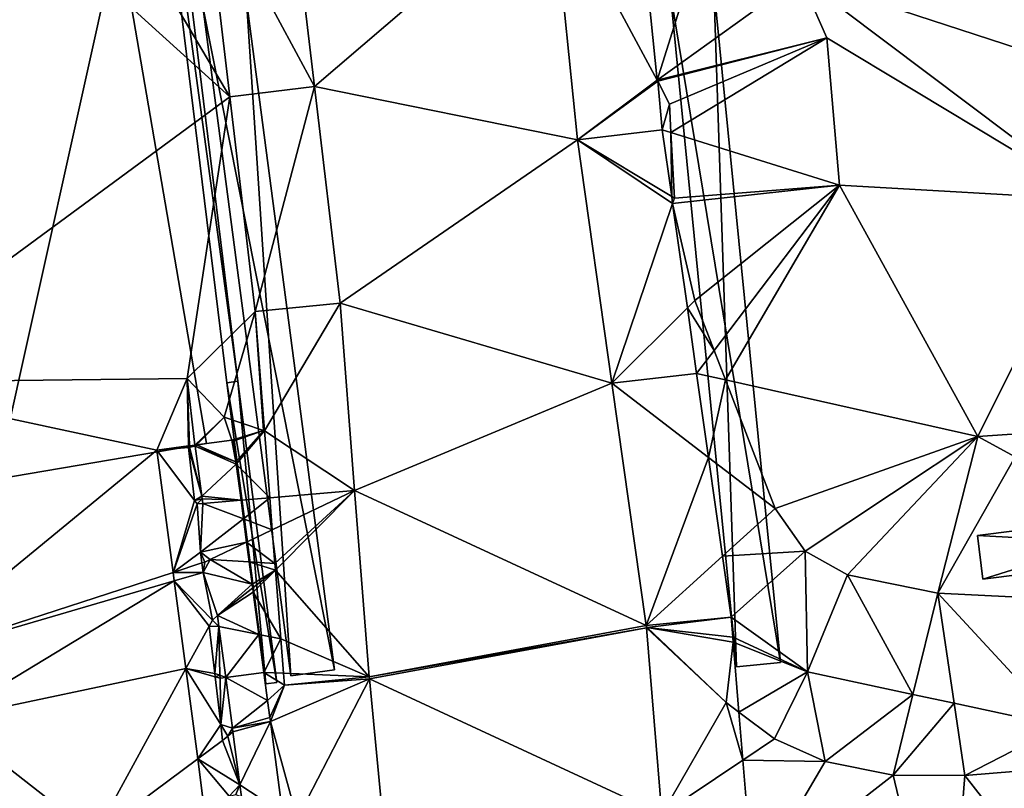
# Model space of a CAD drawing. Header units: inches. Extents: x 573046 to 573309, y 6670408 to 6670677.
# Tile 90 of 111: x 573181 to 573199, y 6670634 to 6670648. Entities that reach past the tile are written whole.
import ezdxf

# ---------------------------------------------------------------- set-up
doc = ezdxf.new("R2010")
doc.units = ezdxf.units.IN
doc.header["$MEASUREMENT"] = 0
for name, color, linetype in [('Bygning', 10, 'Continuous'), ('Objekter_Gjerde', 10, 'Continuous'), ('Objekter_Hekk', 10, 'Continuous'), ('Objekter_Mur', 10, 'Continuous'), ('Terreng_ortofoto', 10, 'Continuous'), ('Veg', 10, 'Continuous')]:
    doc.layers.add(name, color=color, linetype=linetype)

msp = doc.modelspace()

# ---------------------------------------------------------------- linework, layer by layer
at = {"layer": 'Terreng_ortofoto'}
for points in [[(573063.36, 6670640.044, 213.26), (573270.643, 6670672.982, 219), (573292.127, 6670676.396, 220.205)], [(573063.36, 6670640.044, 213.26), (573219.599, 6670664.87, 221.75), (573270.643, 6670672.982, 219)], [(573063.36, 6670640.044, 213.26), (573191.031, 6670660.33, 221.728), (573219.599, 6670664.87, 221.75)], [(573204.234, 6670645.938, 222.292), (573201.234, 6670661.951, 222), (573194.95, 6670648.97, 222)], [(573170.203, 6670657.02, 220.975), (573191.031, 6670660.33, 221.728), (573063.36, 6670640.044, 213.26)], [(573177.51, 6670641.6, 220), (573184.576, 6670646.793, 220.525), (573178.97, 6670651.87, 221)], [(573184.576, 6670646.793, 220.525), (573181.77, 6670651.55, 221), (573178.97, 6670651.87, 221)], [(573184.576, 6670646.793, 220.525), (573184.116, 6670650.696, 220.883), (573181.77, 6670651.55, 221)], [(573184.116, 6670650.696, 220.883), (573186.115, 6670646.98, 220.52), (573185.65, 6670650.92, 220.84)], [(573186.115, 6670646.98, 220.52), (573190.427, 6670650.677, 220.63), (573185.65, 6670650.92, 220.84)], [(573184.576, 6670646.793, 220.525), (573186.115, 6670646.98, 220.52), (573184.116, 6670650.696, 220.883)], [(573186.115, 6670646.98, 220.52), (573190.9, 6670646.01, 220.37), (573190.427, 6670650.677, 220.63)], [(573190.9, 6670646.01, 220.37), (573192.348, 6670647.096, 221), (573190.427, 6670650.677, 220.63)], [(573192.348, 6670647.096, 221), (573192.002, 6670650.507, 221.188), (573190.427, 6670650.677, 220.63)], [(573192.348, 6670647.096, 221), (573193.37, 6670650.36, 222), (573192.002, 6670650.507, 221.188)], [(573194.95, 6670648.97, 222), (573193.37, 6670650.36, 222), (573192.348, 6670647.096, 221)], [(573195.43, 6670647.87, 222), (573194.95, 6670648.97, 222), (573192.348, 6670647.096, 221)], [(573195.43, 6670647.87, 222), (573200.326, 6670644.922, 222.348), (573194.95, 6670648.97, 222)], [(573204.234, 6670645.938, 222.292), (573194.95, 6670648.97, 222), (573200.326, 6670644.922, 222.348)], [(573195.43, 6670647.87, 222), (573192.348, 6670647.096, 221), (573192.357, 6670647.078, 220.999)], [(573195.43, 6670647.87, 222), (573192.357, 6670647.078, 220.999), (573192.57, 6670646.66, 221)], [(573195.43, 6670647.87, 222), (573192.57, 6670646.66, 221), (573192.597, 6670646.147, 221)], [(573195.43, 6670647.87, 222), (573192.597, 6670646.147, 221), (573195.66, 6670645.19, 222)], [(573195.43, 6670647.87, 222), (573195.66, 6670645.19, 222), (573200.326, 6670644.922, 222.348)], [(573185.037, 6670642.889, 220.168), (573186.115, 6670646.98, 220.52), (573184.576, 6670646.793, 220.525)], [(573185.037, 6670642.889, 220.168), (573186.58, 6670643.04, 220.2), (573186.115, 6670646.98, 220.52)], [(573186.115, 6670646.98, 220.52), (573186.58, 6670643.04, 220.2), (573190.9, 6670646.01, 220.37)], [(573192.357, 6670647.078, 220.999), (573192.348, 6670647.096, 221), (573190.9, 6670646.01, 220.37)], [(573192.439, 6670646.197, 220.94), (573192.357, 6670647.078, 220.999), (573190.9, 6670646.01, 220.37)], [(573192.57, 6670646.66, 221), (573192.357, 6670647.078, 220.999), (573192.439, 6670646.197, 220.94)], [(573177.51, 6670641.6, 220), (573183.8, 6670641.67, 220), (573184.576, 6670646.793, 220.525)], [(573185.037, 6670642.889, 220.168), (573184.576, 6670646.793, 220.525), (573183.8, 6670641.67, 220)], [(573192.57, 6670646.66, 221), (573192.439, 6670646.197, 220.94), (573192.597, 6670646.147, 221)], [(573192.439, 6670646.197, 220.94), (573190.9, 6670646.01, 220.37), (573192.611, 6670644.98, 220.825)], [(573192.439, 6670646.197, 220.94), (573192.611, 6670644.98, 220.825), (573192.597, 6670646.147, 221)], [(573192.597, 6670646.147, 221), (573192.611, 6670644.98, 220.825), (573192.66, 6670644.95, 221)], [(573195.66, 6670645.19, 222), (573192.597, 6670646.147, 221), (573192.66, 6670644.95, 221)], [(573191.525, 6670641.585, 220.055), (573190.9, 6670646.01, 220.37), (573186.58, 6670643.04, 220.2)], [(573191.525, 6670641.585, 220.055), (573192.628, 6670644.856, 220.813), (573190.9, 6670646.01, 220.37)], [(573192.628, 6670644.856, 220.813), (573192.611, 6670644.98, 220.825), (573190.9, 6670646.01, 220.37)], [(573193.03, 6670643.09, 221), (573195.66, 6670645.19, 222), (573192.628, 6670644.856, 220.813)], [(573195.66, 6670645.19, 222), (573192.66, 6670644.95, 221), (573192.628, 6670644.856, 220.813)], [(573193.381, 6670642.182, 221), (573195.66, 6670645.19, 222), (573193.03, 6670643.09, 221)], [(573193.587, 6670641.648, 221), (573195.66, 6670645.19, 222), (573193.381, 6670642.182, 221)], [(573198.18, 6670640.62, 222), (573195.66, 6670645.19, 222), (573193.587, 6670641.648, 221)], [(573198.18, 6670640.62, 222), (573200.326, 6670644.922, 222.348), (573195.66, 6670645.19, 222)], [(573192.628, 6670644.856, 220.813), (573192.66, 6670644.95, 221), (573192.611, 6670644.98, 220.825)], [(573191.525, 6670641.585, 220.055), (573192.897, 6670642.957, 220.634), (573192.628, 6670644.856, 220.813)], [(573192.897, 6670642.957, 220.634), (573193.03, 6670643.09, 221), (573192.628, 6670644.856, 220.813)], [(573198.18, 6670640.62, 222), (573201.387, 6670640.836, 222.179), (573200.326, 6670644.922, 222.348)], [(573185.206, 6670640.721, 220), (573186.58, 6670643.04, 220.2), (573185.037, 6670642.889, 220.168)], [(573185.206, 6670640.721, 220), (573186.845, 6670639.635, 219.89), (573186.58, 6670643.04, 220.2)], [(573191.525, 6670641.585, 220.055), (573186.58, 6670643.04, 220.2), (573186.845, 6670639.635, 219.89)], [(573192.897, 6670642.957, 220.634), (573193.381, 6670642.182, 221), (573193.03, 6670643.09, 221)], [(573184.47, 6670640.97, 220), (573185.037, 6670642.889, 220.168), (573183.8, 6670641.67, 220)], [(573185.187, 6670640.727, 220.002), (573185.037, 6670642.889, 220.168), (573184.47, 6670640.97, 220)], [(573185.187, 6670640.727, 220.002), (573185.206, 6670640.721, 220), (573185.037, 6670642.889, 220.168)], [(573191.525, 6670641.585, 220.055), (573193.065, 6670641.765, 220.521), (573192.897, 6670642.957, 220.634)], [(573193.065, 6670641.765, 220.521), (573193.381, 6670642.182, 221), (573192.897, 6670642.957, 220.634)], [(573193.065, 6670641.765, 220.521), (573193.587, 6670641.648, 221), (573193.381, 6670642.182, 221)], [(573191.525, 6670641.585, 220.055), (573193.281, 6670640.238, 220.377), (573193.065, 6670641.765, 220.521)], [(573193.065, 6670641.765, 220.521), (573193.281, 6670640.238, 220.377), (573193.587, 6670641.648, 221)], [(573177.51, 6670641.6, 220), (573183.246, 6670640.369, 219.38), (573183.8, 6670641.67, 220)], [(573178.57, 6670636.53, 219), (573183.246, 6670640.369, 219.38), (573177.51, 6670641.6, 220)], [(573183.246, 6670640.369, 219.38), (573183.822, 6670640.445, 219.608), (573183.8, 6670641.67, 220)], [(573183.841, 6670640.448, 219.616), (573183.8, 6670641.67, 220), (573183.822, 6670640.445, 219.608)], [(573183.841, 6670640.448, 219.616), (573183.94, 6670640.461, 219.655), (573183.8, 6670641.67, 220)], [(573183.94, 6670640.461, 219.655), (573184.47, 6670640.97, 220), (573183.8, 6670641.67, 220)], [(573192.147, 6670637.18, 219.74), (573191.525, 6670641.585, 220.055), (573186.845, 6670639.635, 219.89)], [(573192.147, 6670637.18, 219.74), (573193.281, 6670640.238, 220.377), (573191.525, 6670641.585, 220.055)], [(573194.49, 6670639.31, 221), (573193.587, 6670641.648, 221), (573193.281, 6670640.238, 220.377)], [(573194.49, 6670639.31, 221), (573198.18, 6670640.62, 222), (573193.587, 6670641.648, 221)], [(573183.94, 6670640.461, 219.655), (573183.966, 6670640.464, 219.665), (573184.47, 6670640.97, 220)], [(573184.614, 6670640.55, 219.923), (573184.47, 6670640.97, 220), (573183.966, 6670640.464, 219.665)], [(573185.187, 6670640.727, 220.002), (573184.47, 6670640.97, 220), (573184.614, 6670640.55, 219.923)], [(573184.637, 6670640.533, 219.923), (573185.187, 6670640.727, 220.002), (573184.614, 6670640.55, 219.923)], [(573184.637, 6670640.533, 219.923), (573184.686, 6670640.157, 219.883), (573185.187, 6670640.727, 220.002)], [(573185.187, 6670640.727, 220.002), (573184.686, 6670640.157, 219.883), (573185.206, 6670640.721, 220)], [(573185.206, 6670640.721, 220), (573184.686, 6670640.157, 219.883), (573184.692, 6670640.117, 219.879)], [(573185.206, 6670640.721, 220), (573184.692, 6670640.117, 219.879), (573185.301, 6670639.504, 219.812)], [(573185.206, 6670640.721, 220), (573185.301, 6670639.504, 219.812), (573186.845, 6670639.635, 219.89)], [(573198.86, 6670640.25, 222), (573201.387, 6670640.836, 222.179), (573198.18, 6670640.62, 222)], [(573184.614, 6670640.55, 219.923), (573183.966, 6670640.464, 219.665), (573184.686, 6670640.157, 219.883)], [(573184.637, 6670640.533, 219.923), (573184.614, 6670640.55, 219.923), (573184.686, 6670640.157, 219.883)], [(573195.04, 6670638.53, 221), (573198.18, 6670640.62, 222), (573194.49, 6670639.31, 221)], [(573195.04, 6670638.53, 221), (573195.81, 6670638.1, 221), (573198.18, 6670640.62, 222)], [(573195.81, 6670638.1, 221), (573197.45, 6670637.77, 221), (573198.18, 6670640.62, 222)], [(573197.45, 6670637.77, 221), (573198.86, 6670640.25, 222), (573198.18, 6670640.62, 222)], [(573178.57, 6670636.53, 219), (573183.541, 6670638.146, 219.274), (573183.246, 6670640.369, 219.38)], [(573183.246, 6670640.369, 219.38), (573183.822, 6670640.42, 219.13), (573183.822, 6670640.445, 219.608)], [(573183.246, 6670640.369, 219.38), (573183.935, 6670639.453, 219.106), (573183.822, 6670640.42, 219.13)], [(573183.246, 6670640.369, 219.38), (573183.541, 6670638.146, 219.274), (573183.935, 6670639.453, 219.106)], [(573183.844, 6670640.424, 219.609), (573183.841, 6670640.448, 219.616), (573183.822, 6670640.445, 219.608)], [(573183.822, 6670640.42, 219.13), (573183.844, 6670640.424, 219.609), (573183.822, 6670640.445, 219.608)], [(573184.063, 6670639.534, 220.388), (573183.844, 6670640.424, 219.609), (573183.822, 6670640.42, 219.13)], [(573184.063, 6670639.534, 220.388), (573183.822, 6670640.42, 219.13), (573183.935, 6670639.453, 219.106)], [(573183.943, 6670640.441, 220.5), (573183.94, 6670640.461, 219.655), (573183.841, 6670640.448, 219.616)], [(573183.844, 6670640.424, 219.609), (573183.943, 6670640.441, 220.5), (573183.841, 6670640.448, 219.616)], [(573184.063, 6670639.534, 220.388), (573183.943, 6670640.441, 220.5), (573183.844, 6670640.424, 219.609)], [(573183.943, 6670640.441, 220.5), (573183.966, 6670640.464, 219.665), (573183.94, 6670640.461, 219.655)], [(573183.943, 6670640.441, 220.5), (573184.686, 6670640.157, 219.883), (573183.966, 6670640.464, 219.665)], [(573184.063, 6670639.534, 220.388), (573184.692, 6670640.117, 219.879), (573183.943, 6670640.441, 220.5)], [(573183.943, 6670640.441, 220.5), (573184.692, 6670640.117, 219.879), (573184.686, 6670640.157, 219.883)], [(573192.147, 6670637.18, 219.74), (573193.534, 6670638.441, 220.207), (573193.281, 6670640.238, 220.377)], [(573194.49, 6670639.31, 221), (573193.281, 6670640.238, 220.377), (573193.534, 6670638.441, 220.207)], [(573197.45, 6670637.77, 221), (573201.61, 6670637.56, 221), (573198.86, 6670640.25, 222)], [(573184.063, 6670639.534, 220.388), (573184.779, 6670639.459, 219.809), (573184.692, 6670640.117, 219.879)], [(573184.692, 6670640.117, 219.879), (573184.779, 6670639.459, 219.809), (573185.301, 6670639.504, 219.812)], [(573185.346, 6670638.92, 219.722), (573186.845, 6670639.635, 219.89), (573185.301, 6670639.504, 219.812)], [(573185.393, 6670638.311, 219.629), (573186.845, 6670639.635, 219.89), (573185.346, 6670638.92, 219.722)], [(573185.393, 6670638.311, 219.629), (573185.403, 6670638.188, 219.61), (573186.845, 6670639.635, 219.89)], [(573185.403, 6670638.188, 219.61), (573187.108, 6670636.25, 219.58), (573186.845, 6670639.635, 219.89)], [(573187.108, 6670636.25, 219.58), (573192.147, 6670637.18, 219.74), (573186.845, 6670639.635, 219.89)], [(573183.981, 6670639.392, 219.329), (573183.935, 6670639.453, 219.106), (573183.541, 6670638.146, 219.274)], [(573184.069, 6670639.487, 220.382), (573184.063, 6670639.534, 220.388), (573183.935, 6670639.453, 219.106)], [(573183.981, 6670639.392, 219.329), (573184.069, 6670639.487, 220.382), (573183.935, 6670639.453, 219.106)], [(573183.981, 6670639.392, 219.329), (573184.081, 6670639.4, 220.371), (573184.069, 6670639.487, 220.382)], [(573184.069, 6670639.487, 220.382), (573184.779, 6670639.459, 219.809), (573184.063, 6670639.534, 220.388)], [(573184.069, 6670639.487, 220.382), (573184.081, 6670639.4, 220.371), (573184.779, 6670639.459, 219.809)], [(573184.081, 6670639.4, 220.371), (573184.824, 6670639.118, 219.773), (573184.779, 6670639.459, 219.809)], [(573184.779, 6670639.459, 219.809), (573184.824, 6670639.118, 219.773), (573185.301, 6670639.504, 219.812)], [(573185.346, 6670638.92, 219.722), (573185.301, 6670639.504, 219.812), (573184.824, 6670639.118, 219.773)], [(573183.981, 6670639.392, 219.329), (573183.541, 6670638.146, 219.274), (573184.044, 6670638.514, 219.084)], [(573183.981, 6670639.392, 219.329), (573184.044, 6670638.514, 219.084), (573184.081, 6670639.4, 220.371)], [(573184.081, 6670639.4, 220.371), (573184.044, 6670638.514, 219.084), (573184.824, 6670639.118, 219.773)], [(573195.04, 6670638.53, 221), (573194.49, 6670639.31, 221), (573193.534, 6670638.441, 220.207)], [(573184.044, 6670638.514, 219.084), (573184.88, 6670638.697, 219.729), (573184.824, 6670639.118, 219.773)], [(573184.88, 6670638.697, 219.729), (573185.346, 6670638.92, 219.722), (573184.824, 6670639.118, 219.773)], [(573185.393, 6670638.311, 219.629), (573185.346, 6670638.92, 219.722), (573184.88, 6670638.697, 219.729)], [(573184.044, 6670638.514, 219.084), (573184.216, 6670638.38, 220.245), (573184.88, 6670638.697, 219.729)], [(573184.216, 6670638.38, 220.245), (573184.927, 6670638.339, 219.691), (573184.88, 6670638.697, 219.729)], [(573185.393, 6670638.311, 219.629), (573184.88, 6670638.697, 219.729), (573184.927, 6670638.339, 219.691)], [(573195.04, 6670638.53, 221), (573193.534, 6670638.441, 220.207), (573193.691, 6670637.333, 220.102)], [(573195.08, 6670636.34, 220), (573195.04, 6670638.53, 221), (573193.691, 6670637.333, 220.102)], [(573195.08, 6670636.34, 220), (573195.81, 6670638.1, 221), (573195.04, 6670638.53, 221)], [(573184.044, 6670638.514, 219.084), (573183.541, 6670638.146, 219.274), (573184.067, 6670638.318, 219.079)], [(573184.121, 6670638.335, 219.279), (573184.216, 6670638.38, 220.245), (573184.044, 6670638.514, 219.084)], [(573184.121, 6670638.335, 219.279), (573184.044, 6670638.514, 219.084), (573184.067, 6670638.318, 219.079)], [(573184.121, 6670638.335, 219.279), (573184.087, 6670638.145, 219.075), (573184.216, 6670638.38, 220.245)], [(573184.087, 6670638.145, 219.075), (573184.981, 6670637.935, 219.649), (573184.216, 6670638.38, 220.245)], [(573184.216, 6670638.38, 220.245), (573184.981, 6670637.935, 219.649), (573184.927, 6670638.339, 219.691)], [(573193.691, 6670637.333, 220.102), (573193.534, 6670638.441, 220.207), (573192.147, 6670637.18, 219.74)], [(573184.087, 6670638.145, 219.075), (573184.067, 6670638.318, 219.079), (573183.541, 6670638.146, 219.274)], [(573184.121, 6670638.335, 219.279), (573184.067, 6670638.318, 219.079), (573184.087, 6670638.145, 219.075)], [(573185.393, 6670638.311, 219.629), (573184.927, 6670638.339, 219.691), (573185.403, 6670638.188, 219.61)], [(573185.403, 6670638.188, 219.61), (573184.927, 6670638.339, 219.691), (573184.981, 6670637.935, 219.649)], [(573185.403, 6670638.188, 219.61), (573184.981, 6670637.935, 219.649), (573184.99, 6670637.864, 219.641)], [(573185.403, 6670638.188, 219.61), (573184.99, 6670637.864, 219.641), (573185.001, 6670637.785, 219.633)], [(573185.5, 6670636.941, 219.418), (573185.403, 6670638.188, 219.61), (573185.001, 6670637.785, 219.633)], [(573185.5, 6670636.941, 219.418), (573187.108, 6670636.25, 219.58), (573185.403, 6670638.188, 219.61)], [(573178.57, 6670636.53, 219), (573183.561, 6670637.991, 219.266), (573183.541, 6670638.146, 219.274)], [(573178.57, 6670636.53, 219), (573179.41, 6670635.48, 219), (573183.561, 6670637.991, 219.266)], [(573183.772, 6670636.398, 219.19), (573183.561, 6670637.991, 219.266), (573179.41, 6670635.48, 219)], [(573184.087, 6670638.145, 219.075), (573183.541, 6670638.146, 219.274), (573183.561, 6670637.991, 219.266)], [(573184.261, 6670637.279, 219.228), (573184.087, 6670638.145, 219.075), (573183.561, 6670637.991, 219.266)], [(573183.772, 6670636.398, 219.19), (573184.2, 6670637.169, 219.051), (573183.561, 6670637.991, 219.266)], [(573184.261, 6670637.279, 219.228), (573183.561, 6670637.991, 219.266), (573184.2, 6670637.169, 219.051)], [(573184.261, 6670637.279, 219.228), (573184.351, 6670637.361, 220.119), (573184.087, 6670638.145, 219.075)], [(573184.351, 6670637.361, 220.119), (573184.981, 6670637.935, 219.649), (573184.087, 6670638.145, 219.075)], [(573195.08, 6670636.34, 220), (573196.999, 6670635.928, 220), (573195.81, 6670638.1, 221)], [(573196.999, 6670635.928, 220), (573197.45, 6670637.77, 221), (573195.81, 6670638.1, 221)], [(573184.351, 6670637.361, 220.119), (573184.99, 6670637.864, 219.641), (573184.981, 6670637.935, 219.649)], [(573184.351, 6670637.361, 220.119), (573185.001, 6670637.785, 219.633), (573184.99, 6670637.864, 219.641)], [(573184.351, 6670637.361, 220.119), (573185.102, 6670637.018, 219.552), (573185.001, 6670637.785, 219.633)], [(573185.5, 6670636.941, 219.418), (573185.001, 6670637.785, 219.633), (573185.102, 6670637.018, 219.552)], [(573197.746, 6670635.768, 220), (573197.45, 6670637.77, 221), (573196.999, 6670635.928, 220)], [(573199.69, 6670635.35, 220), (573197.45, 6670637.77, 221), (573197.746, 6670635.768, 220)], [(573199.69, 6670635.35, 220), (573201.61, 6670637.56, 221), (573197.45, 6670637.77, 221)], [(573184.377, 6670637.16, 220.094), (573184.261, 6670637.279, 219.228), (573184.2, 6670637.169, 219.051)], [(573184.377, 6670637.16, 220.094), (573184.351, 6670637.361, 220.119), (573184.261, 6670637.279, 219.228)], [(573184.377, 6670637.16, 220.094), (573185.102, 6670637.018, 219.552), (573184.351, 6670637.361, 220.119)], [(573193.691, 6670637.333, 220.102), (573192.147, 6670637.18, 219.74), (573192.164, 6670637.146, 219.74)], [(573193.691, 6670637.333, 220.102), (573192.164, 6670637.146, 219.74), (573193.721, 6670636.97, 220)], [(573193.691, 6670637.333, 220.102), (573193.721, 6670636.97, 220), (573193.739, 6670636.962, 219.993)], [(573195.08, 6670636.34, 220), (573193.691, 6670637.333, 220.102), (573193.739, 6670636.962, 219.993)], [(573184.3, 6670636.31, 219.03), (573184.2, 6670637.169, 219.051), (573183.772, 6670636.398, 219.19)], [(573184.3, 6670636.31, 219.03), (573184.377, 6670637.16, 220.094), (573184.2, 6670637.169, 219.051)], [(573184.3, 6670636.31, 219.03), (573184.394, 6670636.275, 219.18), (573184.377, 6670637.16, 220.094)], [(573184.5, 6670636.235, 219.98), (573185.102, 6670637.018, 219.552), (573184.377, 6670637.16, 220.094)], [(573184.5, 6670636.235, 219.98), (573184.377, 6670637.16, 220.094), (573184.394, 6670636.275, 219.18)], [(573187.108, 6670636.25, 219.58), (573192.152, 6670637.14, 219.74), (573192.147, 6670637.18, 219.74)], [(573187.108, 6670636.25, 219.58), (573187.112, 6670636.21, 219.58), (573192.152, 6670637.14, 219.74)], [(573192.433, 6670633.743, 219.383), (573192.152, 6670637.14, 219.74), (573187.112, 6670636.21, 219.58)], [(573192.147, 6670637.18, 219.74), (573192.152, 6670637.14, 219.74), (573192.164, 6670637.146, 219.74)], [(573193.6, 6670635.78, 219.55), (573192.164, 6670637.146, 219.74), (573192.152, 6670637.14, 219.74)], [(573193.6, 6670635.78, 219.55), (573192.152, 6670637.14, 219.74), (573192.433, 6670633.743, 219.383)], [(573193.6, 6670635.78, 219.55), (573193.729, 6670636.875, 219.969), (573192.164, 6670637.146, 219.74)], [(573193.721, 6670636.97, 220), (573192.164, 6670637.146, 219.74), (573193.729, 6670636.875, 219.969)], [(573184.5, 6670636.235, 219.98), (573185.194, 6670636.328, 219.479), (573185.102, 6670637.018, 219.552)], [(573185.194, 6670636.328, 219.479), (573185.5, 6670636.941, 219.418), (573185.102, 6670637.018, 219.552)], [(573185.194, 6670636.328, 219.479), (573185.549, 6670636.313, 219.321), (573185.5, 6670636.941, 219.418)], [(573185.549, 6670636.313, 219.321), (573187.108, 6670636.25, 219.58), (573185.5, 6670636.941, 219.418)], [(573193.721, 6670636.97, 220), (573193.729, 6670636.875, 219.969), (573193.739, 6670636.962, 219.993)], [(573195.08, 6670636.34, 220), (573193.739, 6670636.962, 219.993), (573193.729, 6670636.875, 219.969)], [(573193.834, 6670635.604, 219.55), (573193.729, 6670636.875, 219.969), (573193.6, 6670635.78, 219.55)], [(573195.08, 6670636.34, 220), (573193.729, 6670636.875, 219.969), (573193.834, 6670635.604, 219.55)], [(573182.12, 6670633.36, 219), (573183.772, 6670636.398, 219.19), (573179.41, 6670635.48, 219)], [(573182.12, 6670633.36, 219), (573183.99, 6670634.755, 219.111), (573183.772, 6670636.398, 219.19)], [(573184.408, 6670635.379, 219.007), (573184.307, 6670636.249, 219.029), (573183.772, 6670636.398, 219.19)], [(573184.408, 6670635.379, 219.007), (573183.772, 6670636.398, 219.19), (573183.99, 6670634.755, 219.111)], [(573184.307, 6670636.249, 219.029), (573184.3, 6670636.31, 219.03), (573183.772, 6670636.398, 219.19)], [(573184.307, 6670636.249, 219.029), (573184.394, 6670636.275, 219.18), (573184.3, 6670636.31, 219.03)], [(573184.401, 6670636.222, 219.178), (573184.394, 6670636.275, 219.18), (573184.307, 6670636.249, 219.029)], [(573184.408, 6670635.379, 219.007), (573184.401, 6670636.222, 219.178), (573184.307, 6670636.249, 219.029)], [(573184.401, 6670636.222, 219.178), (573184.5, 6670636.235, 219.98), (573184.394, 6670636.275, 219.18)], [(573184.408, 6670635.379, 219.007), (573184.5, 6670636.235, 219.98), (573184.401, 6670636.222, 219.178)], [(573184.408, 6670635.379, 219.007), (573184.622, 6670635.311, 219.866), (573184.5, 6670636.235, 219.98)], [(573184.5, 6670636.235, 219.98), (573185.261, 6670635.819, 219.426), (573185.194, 6670636.328, 219.479)], [(573184.5, 6670636.235, 219.98), (573184.622, 6670635.311, 219.866), (573185.261, 6670635.819, 219.426)], [(573185.194, 6670636.328, 219.479), (573185.261, 6670635.819, 219.426), (573185.566, 6670636.095, 219.287)], [(573185.194, 6670636.328, 219.479), (573185.566, 6670636.095, 219.287), (573185.549, 6670636.313, 219.321)], [(573185.566, 6670636.095, 219.287), (573185.312, 6670635.435, 219.385), (573187.112, 6670636.21, 219.58)], [(573185.312, 6670635.435, 219.385), (573185.801, 6670633.666, 219.143), (573187.112, 6670636.21, 219.58)], [(573185.549, 6670636.313, 219.321), (573185.566, 6670636.095, 219.287), (573187.108, 6670636.25, 219.58)], [(573185.566, 6670636.095, 219.287), (573187.112, 6670636.21, 219.58), (573187.108, 6670636.25, 219.58)], [(573185.801, 6670633.666, 219.143), (573187.42, 6670633.025, 219.29), (573187.112, 6670636.21, 219.58)], [(573187.42, 6670633.025, 219.29), (573192.433, 6670633.743, 219.383), (573187.112, 6670636.21, 219.58)], [(573195.08, 6670636.34, 220), (573193.834, 6670635.604, 219.55), (573194.48, 6670635.12, 219.55)], [(573195.08, 6670636.34, 220), (573194.48, 6670635.12, 219.55), (573195.4, 6670634.71, 219.56)], [(573195.08, 6670636.34, 220), (573195.4, 6670634.71, 219.56), (573196.999, 6670635.928, 220)], [(573185.566, 6670636.095, 219.287), (573185.261, 6670635.819, 219.426), (573185.303, 6670635.505, 219.393)], [(573185.566, 6670636.095, 219.287), (573185.303, 6670635.505, 219.393), (573185.312, 6670635.435, 219.385)], [(573195.4, 6670634.71, 219.56), (573196.64, 6670634.46, 219.56), (573196.999, 6670635.928, 220)], [(573196.64, 6670634.46, 219.56), (573197.746, 6670635.768, 220), (573196.999, 6670635.928, 220)], [(573184.622, 6670635.311, 219.866), (573185.303, 6670635.505, 219.393), (573185.261, 6670635.819, 219.426)], [(573193.6, 6670635.78, 219.55), (573192.433, 6670633.743, 219.383), (573193.906, 6670634.734, 219.473)], [(573193.834, 6670635.604, 219.55), (573193.6, 6670635.78, 219.55), (573193.906, 6670634.734, 219.473)], [(573196.64, 6670634.46, 219.56), (573197.94, 6670634.45, 219.57), (573197.746, 6670635.768, 220)], [(573199.69, 6670635.35, 220), (573197.746, 6670635.768, 220), (573197.94, 6670634.45, 219.57)], [(573184.622, 6670635.311, 219.866), (573185.312, 6670635.435, 219.385), (573185.303, 6670635.505, 219.393)], [(573194.48, 6670635.12, 219.55), (573193.834, 6670635.604, 219.55), (573193.906, 6670634.734, 219.473)], [(573177.519, 6670634.004, 218.803), (573182.12, 6670633.36, 219), (573179.41, 6670635.48, 219)], [(573184.408, 6670635.379, 219.007), (573183.99, 6670634.755, 219.111), (573184.442, 6670635.092, 219.001)], [(573184.541, 6670635.166, 219.127), (573184.622, 6670635.311, 219.866), (573184.408, 6670635.379, 219.007)], [(573184.541, 6670635.166, 219.127), (573184.408, 6670635.379, 219.007), (573184.442, 6670635.092, 219.001)], [(573184.541, 6670635.166, 219.127), (573184.631, 6670635.248, 219.858), (573184.622, 6670635.311, 219.866)], [(573184.622, 6670635.311, 219.866), (573184.631, 6670635.248, 219.858), (573185.312, 6670635.435, 219.385)], [(573184.631, 6670635.248, 219.858), (573184.759, 6670634.284, 219.739), (573185.312, 6670635.435, 219.385)], [(573184.759, 6670634.284, 219.739), (573185.533, 6670633.772, 219.211), (573185.312, 6670635.435, 219.385)], [(573185.312, 6670635.435, 219.385), (573185.533, 6670633.772, 219.211), (573185.801, 6670633.666, 219.143)], [(573199.86, 6670634.61, 219.68), (573199.69, 6670635.35, 220), (573197.94, 6670634.45, 219.57)], [(573184.541, 6670635.166, 219.127), (573184.442, 6670635.092, 219.001), (573184.759, 6670634.284, 219.739)], [(573184.541, 6670635.166, 219.127), (573184.759, 6670634.284, 219.739), (573184.631, 6670635.248, 219.858)], [(573183.99, 6670634.755, 219.111), (573184.759, 6670634.284, 219.739), (573184.442, 6670635.092, 219.001)], [(573194.48, 6670635.12, 219.55), (573193.906, 6670634.734, 219.473), (573195.4, 6670634.71, 219.56)], [(573182.12, 6670633.36, 219), (573184.098, 6670633.939, 219.072), (573183.99, 6670634.755, 219.111)], [(573183.99, 6670634.755, 219.111), (573184.098, 6670633.939, 219.072), (573184.56, 6670634.074, 218.976)], [(573183.99, 6670634.755, 219.111), (573184.56, 6670634.074, 218.976), (573184.759, 6670634.284, 219.739)], [(573194.094, 6670632.478, 219.275), (573193.906, 6670634.734, 219.473), (573192.433, 6670633.743, 219.383)], [(573195.4, 6670634.71, 219.56), (573193.906, 6670634.734, 219.473), (573194.094, 6670632.478, 219.275)], [(573195.4, 6670634.71, 219.56), (573194.094, 6670632.478, 219.275), (573196.64, 6670634.46, 219.56)], [(573199.86, 6670634.61, 219.68), (573197.94, 6670634.45, 219.57), (573200.56, 6670631.1, 219.4)], [(573196.64, 6670634.46, 219.56), (573194.094, 6670632.478, 219.275), (573197.62, 6670630.35, 219.19)], [(573196.64, 6670634.46, 219.56), (573197.62, 6670630.35, 219.19), (573197.94, 6670634.45, 219.57)], [(573197.94, 6670634.45, 219.57), (573197.62, 6670630.35, 219.19), (573200.56, 6670631.1, 219.4)], [(573184.681, 6670634.11, 219.077), (573184.759, 6670634.284, 219.739), (573184.56, 6670634.074, 218.976)], [(573184.681, 6670634.11, 219.077), (573184.787, 6670634.067, 219.712), (573184.759, 6670634.284, 219.739)], [(573184.787, 6670634.067, 219.712), (573185.533, 6670633.772, 219.211), (573184.759, 6670634.284, 219.739)]]:
    msp.add_3dface(points, dxfattribs=at)
at = {"layer": 'Veg', "color": 7}
for points in [[(573186.115, 6670646.98, 220.52), (573190.427, 6670650.677, 220.63), (573185.65, 6670650.92, 220.84)], [(573186.115, 6670646.98, 220.52), (573190.9, 6670646.01, 220.37), (573190.427, 6670650.677, 220.63)], [(573186.58, 6670643.04, 220.2), (573190.9, 6670646.01, 220.37), (573186.115, 6670646.98, 220.52)], [(573186.58, 6670643.04, 220.2), (573191.525, 6670641.585, 220.055), (573190.9, 6670646.01, 220.37)], [(573186.845, 6670639.635, 219.89), (573191.525, 6670641.585, 220.055), (573186.58, 6670643.04, 220.2)], [(573186.845, 6670639.635, 219.89), (573192.147, 6670637.18, 219.74), (573191.525, 6670641.585, 220.055)], [(573187.108, 6670636.25, 219.58), (573192.147, 6670637.18, 219.74), (573186.845, 6670639.635, 219.89)], [(573187.108, 6670636.25, 219.58), (573192.152, 6670637.14, 219.74), (573192.147, 6670637.18, 219.74)], [(573187.108, 6670636.25, 219.58), (573187.112, 6670636.21, 219.58), (573192.152, 6670637.14, 219.74)], [(573187.112, 6670636.21, 219.58), (573192.433, 6670633.743, 219.383), (573192.152, 6670637.14, 219.74)], [(573187.42, 6670633.025, 219.29), (573192.433, 6670633.743, 219.383), (573187.112, 6670636.21, 219.58)]]:
    msp.add_3dface(points, dxfattribs=at)

# ---------------------------------------------------------------- meshes
at = {"layer": 'Bygning', "color": 74, "true_color": 0x55aa00}
mesh = msp.add_polyface(dxfattribs=at)
corners = [(573180.33, 6670639.84, 224.44), (573182.55, 6670649.811, 221.71), (573178.73, 6670649.15, 224.44), (573184.15, 6670640.49, 221.71)]
mesh.append_faces([[corners[k] for k in face] for face in [(0, 3, 1), (0, 1, 2)]])
mesh = msp.add_polyface(dxfattribs=at)
corners = [(573184.15, 6670640.49, 221.71), (573184.15, 6670640.49, 219.739), (573182.55, 6670649.811, 220.823), (573182.55, 6670649.811, 221.71)]
mesh.append_faces([[corners[k] for k in face] for face in [(3, 0, 2), (0, 1, 2)]])
mesh = msp.add_polyface(dxfattribs=at)
corners = [(573184.15, 6670640.49, 221.71), (573180.33, 6670639.84, 219.484), (573184.15, 6670640.49, 219.739), (573180.33, 6670639.84, 224.44)]
mesh.append_faces([[corners[k] for k in face] for face in [(0, 3, 1), (0, 1, 2)]])
at = {"layer": 'Objekter_Gjerde', "color": 24, "true_color": 0xaa170d}
mesh = msp.add_polyface(dxfattribs=at)
corners = [(573182.078, 6670658.933, 222.39), (573181.248, 6670659.843, 222.39), (573181.902, 6670658.829, 222.39), (573181.1, 6670659.708, 222.39), (573182.888, 6670656.562, 222.34), (573184.521, 6670641.596, 221.23), (573185.231, 6670636.118, 220.73), (573185.429, 6670636.144, 220.73), (573184.719, 6670641.622, 221.23), (573182.692, 6670656.516, 222.34), (573182.078, 6670658.933, 221.031), (573181.248, 6670659.843, 221.037), (573181.902, 6670658.829, 221.028), (573181.1, 6670659.708, 221.034), (573182.888, 6670656.562, 220.965), (573184.719, 6670641.622, 220.06), (573185.231, 6670636.118, 219.456), (573185.429, 6670636.144, 219.354), (573184.521, 6670641.596, 220.05), (573182.692, 6670656.516, 220.966)]
mesh.append_faces([[corners[k] for k in face] for face in [(7, 6, 16), (7, 16, 17), (7, 6, 16), (7, 16, 17), (8, 7, 15), (7, 17, 15), (8, 7, 15), (7, 17, 15), (6, 5, 18), (6, 18, 16), (6, 5, 18), (6, 18, 16), (5, 9, 19), (5, 19, 18), (5, 9, 19), (5, 19, 18), (4, 8, 14), (8, 15, 14), (4, 8, 14), (8, 15, 14), (0, 4, 10), (4, 14, 10), (0, 4, 10), (4, 14, 10), (9, 2, 12), (9, 12, 19), (9, 2, 12), (9, 12, 19), (2, 3, 13), (2, 13, 12), (2, 3, 13), (2, 13, 12), (1, 0, 11), (0, 10, 11), (1, 0, 11), (0, 10, 11), (3, 1, 11), (3, 11, 13), (3, 1, 11), (3, 11, 13), (19, 14, 12), (18, 15, 19), (15, 14, 19), (18, 16, 15), (15, 16, 17), (14, 10, 12), (11, 13, 12), (10, 11, 12), (9, 4, 2), (5, 8, 9), (5, 7, 8), (8, 4, 9), (5, 6, 7), (4, 0, 2), (1, 3, 2), (0, 1, 2)]], dxfattribs={"color": 25})
mesh = msp.add_polyface(dxfattribs=at)
corners = [(573182.078, 6670658.933, 222.39), (573181.248, 6670659.843, 222.39), (573181.902, 6670658.829, 222.39), (573181.1, 6670659.708, 222.39), (573182.888, 6670656.562, 222.34), (573184.521, 6670641.596, 221.23), (573185.231, 6670636.118, 220.73), (573185.429, 6670636.144, 220.73), (573184.719, 6670641.622, 221.23), (573182.692, 6670656.516, 222.34), (573182.078, 6670658.933, 221.031), (573181.248, 6670659.843, 221.037), (573181.902, 6670658.829, 221.028), (573181.1, 6670659.708, 221.034), (573182.888, 6670656.562, 220.965), (573184.719, 6670641.622, 220.06), (573185.231, 6670636.118, 219.456), (573185.429, 6670636.144, 219.354), (573184.521, 6670641.596, 220.05), (573182.692, 6670656.516, 220.966)]
mesh.append_faces([[corners[k] for k in face] for face in [(7, 6, 16), (7, 16, 17), (7, 6, 16), (7, 16, 17), (8, 7, 15), (7, 17, 15), (8, 7, 15), (7, 17, 15), (6, 5, 18), (6, 18, 16), (6, 5, 18), (6, 18, 16), (5, 9, 19), (5, 19, 18), (5, 9, 19), (5, 19, 18), (4, 8, 14), (8, 15, 14), (4, 8, 14), (8, 15, 14), (0, 4, 10), (4, 14, 10), (0, 4, 10), (4, 14, 10), (9, 2, 12), (9, 12, 19), (9, 2, 12), (9, 12, 19), (2, 3, 13), (2, 13, 12), (2, 3, 13), (2, 13, 12), (1, 0, 11), (0, 10, 11), (1, 0, 11), (0, 10, 11), (3, 1, 11), (3, 11, 13), (3, 1, 11), (3, 11, 13), (19, 14, 12), (18, 15, 19), (15, 14, 19), (18, 16, 15), (15, 16, 17), (14, 10, 12), (11, 13, 12), (10, 11, 12), (9, 4, 2), (5, 8, 9), (5, 7, 8), (8, 4, 9), (5, 6, 7), (4, 0, 2), (1, 3, 2), (0, 1, 2)]])
at = {"layer": 'Objekter_Hekk', "color": 24, "true_color": 0xaa170d}
mesh = msp.add_polyface(dxfattribs=at)
corners = [(573193.378, 6670648.785, 222.74), (573192.582, 6670648.715, 222.74), (573193.792, 6670636.431, 222.45), (573194.588, 6670636.509, 222.45), (573192.092, 6670654.874, 222.66), (573192.429, 6670659.51, 222.41), (573191.631, 6670659.45, 222.41), (573191.527, 6670661.464, 222.431), (573192.326, 6670661.505, 222.431), (573192.888, 6670654.946, 222.66), (573194.588, 6670636.509, 219.974), (573192.582, 6670648.715, 221.333), (573193.792, 6670636.431, 219.823), (573191.631, 6670659.45, 221.915), (573192.429, 6670659.51, 222.055), (573191.527, 6670661.464, 222.018), (573193.378, 6670648.785, 221.623), (573192.092, 6670654.874, 221.821), (573192.326, 6670661.505, 222.066), (573192.888, 6670654.946, 222.012)]
mesh.append_faces([[corners[k] for k in face] for face in [(3, 2, 10), (2, 12, 10), (3, 2, 10), (2, 12, 10), (2, 1, 11), (2, 11, 12), (2, 1, 11), (2, 11, 12), (0, 3, 16), (3, 10, 16), (0, 3, 16), (3, 10, 16), (1, 4, 17), (1, 17, 11), (1, 4, 17), (1, 17, 11), (6, 7, 15), (6, 15, 13), (6, 7, 15), (6, 15, 13), (9, 0, 19), (0, 16, 19), (9, 0, 19), (0, 16, 19), (7, 8, 18), (7, 18, 15), (7, 8, 18), (7, 18, 15), (4, 6, 17), (6, 13, 17), (4, 6, 17), (6, 13, 17), (8, 5, 18), (5, 14, 18), (8, 5, 18), (5, 14, 18), (5, 9, 19), (5, 19, 14), (5, 9, 19), (5, 19, 14), (17, 19, 14), (11, 10, 16), (16, 19, 17), (14, 18, 15), (17, 14, 13), (16, 17, 11), (13, 14, 15), (10, 11, 12), (0, 9, 4), (4, 9, 5), (8, 7, 5), (6, 5, 7), (4, 5, 6), (0, 4, 1), (2, 3, 0), (0, 1, 2)]], dxfattribs={"color": 84})
mesh = msp.add_polyface(dxfattribs=at)
corners = [(573193.378, 6670648.785, 222.74), (573192.582, 6670648.715, 222.74), (573193.792, 6670636.431, 222.45), (573194.588, 6670636.509, 222.45), (573192.092, 6670654.874, 222.66), (573192.429, 6670659.51, 222.41), (573191.631, 6670659.45, 222.41), (573191.527, 6670661.464, 222.431), (573192.326, 6670661.505, 222.431), (573192.888, 6670654.946, 222.66), (573194.588, 6670636.509, 219.974), (573192.582, 6670648.715, 221.333), (573193.792, 6670636.431, 219.823), (573191.631, 6670659.45, 221.915), (573192.429, 6670659.51, 222.055), (573191.527, 6670661.464, 222.018), (573193.378, 6670648.785, 221.623), (573192.092, 6670654.874, 221.821), (573192.326, 6670661.505, 222.066), (573192.888, 6670654.946, 222.012)]
mesh.append_faces([[corners[k] for k in face] for face in [(3, 2, 10), (2, 12, 10), (3, 2, 10), (2, 12, 10), (2, 1, 11), (2, 11, 12), (2, 1, 11), (2, 11, 12), (0, 3, 16), (3, 10, 16), (0, 3, 16), (3, 10, 16), (1, 4, 17), (1, 17, 11), (1, 4, 17), (1, 17, 11), (6, 7, 15), (6, 15, 13), (6, 7, 15), (6, 15, 13), (9, 0, 19), (0, 16, 19), (9, 0, 19), (0, 16, 19), (7, 8, 18), (7, 18, 15), (7, 8, 18), (7, 18, 15), (4, 6, 17), (6, 13, 17), (4, 6, 17), (6, 13, 17), (8, 5, 18), (5, 14, 18), (8, 5, 18), (5, 14, 18), (5, 9, 19), (5, 19, 14), (5, 9, 19), (5, 19, 14), (17, 19, 14), (11, 10, 16), (16, 19, 17), (14, 18, 15), (17, 14, 13), (16, 17, 11), (13, 14, 15), (10, 11, 12), (0, 9, 4), (4, 9, 5), (8, 7, 5), (6, 5, 7), (4, 5, 6), (0, 4, 1), (2, 3, 0), (0, 1, 2)]])
mesh = msp.add_polyface(dxfattribs=at)
corners = [(573185.683, 6670636.268, 220.91), (573186.477, 6670636.372, 220.91), (573184.877, 6670648.541, 222.58), (573184.083, 6670648.439, 222.58), (573182.133, 6670660.205, 222.889), (573181.643, 6670659.573, 222.889), (573181.902, 6670659.373, 222.88), (573183.216, 6670655.234, 222.78), (573182.518, 6670659.907, 222.88), (573182.326, 6670658.628, 222.88), (573184.004, 6670655.386, 222.78), (573183.074, 6670658.932, 222.88), (573184.083, 6670648.439, 220.681), (573185.683, 6670636.268, 219.335), (573186.477, 6670636.372, 219.484), (573182.133, 6670660.205, 221.05), (573181.643, 6670659.573, 221.037), (573181.902, 6670659.373, 221.036), (573184.877, 6670648.541, 220.679), (573183.216, 6670655.234, 220.973), (573182.518, 6670659.907, 221.049), (573182.326, 6670658.628, 221.023), (573184.004, 6670655.386, 220.926), (573183.074, 6670658.932, 221.037)]
mesh.append_faces([[corners[k] for k in face] for face in [(1, 0, 14), (0, 13, 14), (1, 0, 14), (0, 13, 14), (0, 3, 12), (0, 12, 13), (0, 3, 12), (0, 12, 13), (2, 1, 18), (1, 14, 18), (2, 1, 18), (1, 14, 18), (10, 2, 22), (2, 18, 22), (10, 2, 22), (2, 18, 22), (3, 7, 19), (3, 19, 12), (3, 7, 19), (3, 19, 12), (11, 10, 23), (10, 22, 23), (11, 10, 23), (10, 22, 23), (7, 9, 21), (7, 21, 19), (7, 9, 21), (7, 21, 19), (9, 6, 17), (9, 17, 21), (9, 6, 17), (9, 17, 21), (8, 11, 20), (11, 23, 20), (8, 11, 20), (11, 23, 20), (6, 5, 16), (6, 16, 17), (6, 5, 16), (6, 16, 17), (5, 4, 15), (5, 15, 16), (5, 4, 15), (5, 15, 16), (4, 8, 15), (8, 20, 15), (4, 8, 15), (8, 20, 15), (17, 21, 23), (20, 17, 23), (19, 22, 21), (12, 14, 18), (18, 22, 19), (21, 22, 23), (20, 15, 17), (18, 19, 12), (15, 16, 17), (12, 13, 14), (6, 9, 11), (8, 6, 11), (7, 10, 9), (2, 10, 7), (9, 10, 11), (8, 4, 6), (2, 7, 3), (4, 5, 6), (3, 0, 2), (0, 1, 2)]], dxfattribs={"color": 84})
mesh = msp.add_polyface(dxfattribs=at)
corners = [(573185.683, 6670636.268, 220.91), (573186.477, 6670636.372, 220.91), (573184.877, 6670648.541, 222.58), (573184.083, 6670648.439, 222.58), (573182.133, 6670660.205, 222.889), (573181.643, 6670659.573, 222.889), (573181.902, 6670659.373, 222.88), (573183.216, 6670655.234, 222.78), (573182.518, 6670659.907, 222.88), (573182.326, 6670658.628, 222.88), (573184.004, 6670655.386, 222.78), (573183.074, 6670658.932, 222.88), (573184.083, 6670648.439, 220.681), (573185.683, 6670636.268, 219.335), (573186.477, 6670636.372, 219.484), (573182.133, 6670660.205, 221.05), (573181.643, 6670659.573, 221.037), (573181.902, 6670659.373, 221.036), (573184.877, 6670648.541, 220.679), (573183.216, 6670655.234, 220.973), (573182.518, 6670659.907, 221.049), (573182.326, 6670658.628, 221.023), (573184.004, 6670655.386, 220.926), (573183.074, 6670658.932, 221.037)]
mesh.append_faces([[corners[k] for k in face] for face in [(1, 0, 14), (0, 13, 14), (1, 0, 14), (0, 13, 14), (0, 3, 12), (0, 12, 13), (0, 3, 12), (0, 12, 13), (2, 1, 18), (1, 14, 18), (2, 1, 18), (1, 14, 18), (10, 2, 22), (2, 18, 22), (10, 2, 22), (2, 18, 22), (3, 7, 19), (3, 19, 12), (3, 7, 19), (3, 19, 12), (11, 10, 23), (10, 22, 23), (11, 10, 23), (10, 22, 23), (7, 9, 21), (7, 21, 19), (7, 9, 21), (7, 21, 19), (9, 6, 17), (9, 17, 21), (9, 6, 17), (9, 17, 21), (8, 11, 20), (11, 23, 20), (8, 11, 20), (11, 23, 20), (6, 5, 16), (6, 16, 17), (6, 5, 16), (6, 16, 17), (5, 4, 15), (5, 15, 16), (5, 4, 15), (5, 15, 16), (4, 8, 15), (8, 20, 15), (4, 8, 15), (8, 20, 15), (17, 21, 23), (20, 17, 23), (19, 22, 21), (12, 14, 18), (18, 22, 19), (21, 22, 23), (20, 15, 17), (18, 19, 12), (15, 16, 17), (12, 13, 14), (6, 9, 11), (8, 6, 11), (7, 10, 9), (2, 10, 7), (9, 10, 11), (8, 4, 6), (2, 7, 3), (4, 5, 6), (3, 0, 2), (0, 1, 2)]])
mesh = msp.add_polyface(dxfattribs=at)
corners = [(573198.27, 6670638.023, 222.65), (573202.65, 6670638.573, 222.65), (573202.55, 6670639.367, 222.65), (573198.17, 6670638.817, 222.65), (573198.17, 6670638.817, 221.429), (573202.65, 6670638.573, 221.421), (573202.55, 6670639.367, 221.832), (573198.27, 6670638.023, 221.121)]
mesh.append_faces([[corners[k] for k in face] for face in [(1, 0, 5), (0, 7, 5), (0, 3, 4), (0, 4, 7), (1, 0, 5), (0, 7, 5), (0, 3, 4), (0, 4, 7), (2, 1, 6), (1, 5, 6), (2, 1, 6), (1, 5, 6), (3, 2, 6), (3, 6, 4), (3, 2, 6), (3, 6, 4), (4, 7, 5), (4, 5, 6), (3, 0, 2), (0, 1, 2)]], dxfattribs={"color": 84})
mesh = msp.add_polyface(dxfattribs=at)
corners = [(573198.27, 6670638.023, 222.65), (573202.65, 6670638.573, 222.65), (573202.55, 6670639.367, 222.65), (573198.17, 6670638.817, 222.65), (573198.17, 6670638.817, 221.429), (573202.65, 6670638.573, 221.421), (573202.55, 6670639.367, 221.832), (573198.27, 6670638.023, 221.121)]
mesh.append_faces([[corners[k] for k in face] for face in [(1, 0, 5), (0, 7, 5), (0, 3, 4), (0, 4, 7), (1, 0, 5), (0, 7, 5), (0, 3, 4), (0, 4, 7), (2, 1, 6), (1, 5, 6), (2, 1, 6), (1, 5, 6), (3, 2, 6), (3, 6, 4), (3, 2, 6), (3, 6, 4), (4, 7, 5), (4, 5, 6), (3, 0, 2), (0, 1, 2)]])
at = {"layer": 'Objekter_Mur', "color": 24, "true_color": 0xaa170d}
mesh = msp.add_polyface(dxfattribs=at)
corners = [(573175.494, 6670634.688, 219.255), (573176.783, 6670634.982, 218.255), (573175.494, 6670634.688, 218.255), (573176.783, 6670634.982, 219.255), (573176.92, 6670634.381, 219.255), (573176.92, 6670634.381, 218.255), (573175.63, 6670634.09, 219.255), (573175.63, 6670634.09, 218.255), (573176.783, 6670634.982, 219.44), (573175.494, 6670634.688, 219.44), (573175.494, 6670634.688, 218.44), (573229.31, 6670508.859, 226.51), (573229.25, 6670509.592, 226.51), (573229.25, 6670509.592, 225.51), (573229.31, 6670508.859, 225.51), (573229.25, 6670509.592, 226.693), (573229.186, 6670510.38, 226.693), (573229.186, 6670510.38, 225.693), (573229.25, 6670509.592, 225.693), (573229.186, 6670510.38, 226.892), (573229.122, 6670511.167, 226.892), (573229.122, 6670511.167, 225.892), (573229.186, 6670510.38, 225.892), (573229.122, 6670511.167, 227.09), (573229.058, 6670511.955, 227.09), (573229.058, 6670511.955, 226.09), (573229.122, 6670511.167, 226.09), (573230.619, 6670512.037, 226.09), (573230.619, 6670512.037, 227.274), (573229.058, 6670511.955, 227.274), (573229.058, 6670511.955, 226.274), (573229.003, 6670512.625, 227.274), (573229.003, 6670512.625, 226.274), (573230.605, 6670512.709, 226.274), (573230.605, 6670512.709, 227.392), (573229.003, 6670512.625, 227.392), (573229.003, 6670512.625, 226.392), (573228.98, 6670512.91, 227.392), (573228.98, 6670512.91, 226.392), (573230.6, 6670512.93, 226.392), (573230.6, 6670512.93, 227.392)]
mesh.append_faces([[corners[k] for k in face] for face in [(0, 1, 2), (3, 4, 5), (3, 5, 1), (4, 6, 7), (4, 7, 5), (6, 0, 2), (6, 2, 7), (0, 1, 2), (3, 4, 5), (3, 5, 1), (4, 6, 7), (4, 7, 5), (6, 0, 2), (6, 2, 7), (8, 9, 10), (8, 9, 10), (11, 12, 13), (11, 13, 14), (11, 12, 13), (11, 13, 14), (15, 16, 17), (15, 17, 18), (15, 16, 17), (15, 17, 18), (19, 20, 21), (19, 21, 22), (19, 20, 21), (19, 21, 22), (23, 24, 25), (23, 25, 26), (24, 27, 25), (23, 24, 25), (23, 25, 26), (24, 27, 25), (28, 29, 30), (29, 31, 32), (29, 32, 30), (31, 33, 32), (28, 29, 30), (29, 31, 32), (29, 32, 30), (31, 33, 32), (34, 35, 36), (35, 37, 38), (35, 38, 36), (37, 39, 38), (34, 35, 36), (35, 37, 38), (35, 38, 36), (37, 39, 38), (40, 37, 35), (0, 6, 3), (6, 4, 3), (28, 31, 29)]], dxfattribs={"color": 254})
mesh = msp.add_polyface(dxfattribs=at)
corners = [(573175.494, 6670634.688, 219.255), (573176.783, 6670634.982, 218.255), (573175.494, 6670634.688, 218.255), (573176.783, 6670634.982, 219.255), (573176.92, 6670634.381, 219.255), (573176.92, 6670634.381, 218.255), (573175.63, 6670634.09, 219.255), (573175.63, 6670634.09, 218.255), (573176.783, 6670634.982, 219.44), (573175.494, 6670634.688, 219.44), (573175.494, 6670634.688, 218.44), (573229.31, 6670508.859, 226.51), (573229.25, 6670509.592, 226.51), (573229.25, 6670509.592, 225.51), (573229.31, 6670508.859, 225.51), (573229.25, 6670509.592, 226.693), (573229.186, 6670510.38, 226.693), (573229.186, 6670510.38, 225.693), (573229.25, 6670509.592, 225.693), (573229.186, 6670510.38, 226.892), (573229.122, 6670511.167, 226.892), (573229.122, 6670511.167, 225.892), (573229.186, 6670510.38, 225.892), (573229.122, 6670511.167, 227.09), (573229.058, 6670511.955, 227.09), (573229.058, 6670511.955, 226.09), (573229.122, 6670511.167, 226.09), (573230.619, 6670512.037, 226.09), (573230.619, 6670512.037, 227.274), (573229.058, 6670511.955, 227.274), (573229.058, 6670511.955, 226.274), (573229.003, 6670512.625, 227.274), (573229.003, 6670512.625, 226.274), (573230.605, 6670512.709, 226.274), (573230.605, 6670512.709, 227.392), (573229.003, 6670512.625, 227.392), (573229.003, 6670512.625, 226.392), (573228.98, 6670512.91, 227.392), (573228.98, 6670512.91, 226.392), (573230.6, 6670512.93, 226.392), (573230.6, 6670512.93, 227.392)]
mesh.append_faces([[corners[k] for k in face] for face in [(0, 1, 2), (3, 4, 5), (3, 5, 1), (4, 6, 7), (4, 7, 5), (6, 0, 2), (6, 2, 7), (0, 1, 2), (3, 4, 5), (3, 5, 1), (4, 6, 7), (4, 7, 5), (6, 0, 2), (6, 2, 7), (8, 9, 10), (8, 9, 10), (11, 12, 13), (11, 13, 14), (11, 12, 13), (11, 13, 14), (15, 16, 17), (15, 17, 18), (15, 16, 17), (15, 17, 18), (19, 20, 21), (19, 21, 22), (19, 20, 21), (19, 21, 22), (23, 24, 25), (23, 25, 26), (24, 27, 25), (23, 24, 25), (23, 25, 26), (24, 27, 25), (28, 29, 30), (29, 31, 32), (29, 32, 30), (31, 33, 32), (28, 29, 30), (29, 31, 32), (29, 32, 30), (31, 33, 32), (34, 35, 36), (35, 37, 38), (35, 38, 36), (37, 39, 38), (34, 35, 36), (35, 37, 38), (35, 38, 36), (37, 39, 38), (40, 37, 35), (0, 6, 3), (6, 4, 3), (28, 31, 29)]])

doc.saveas('drawing.dxf')
